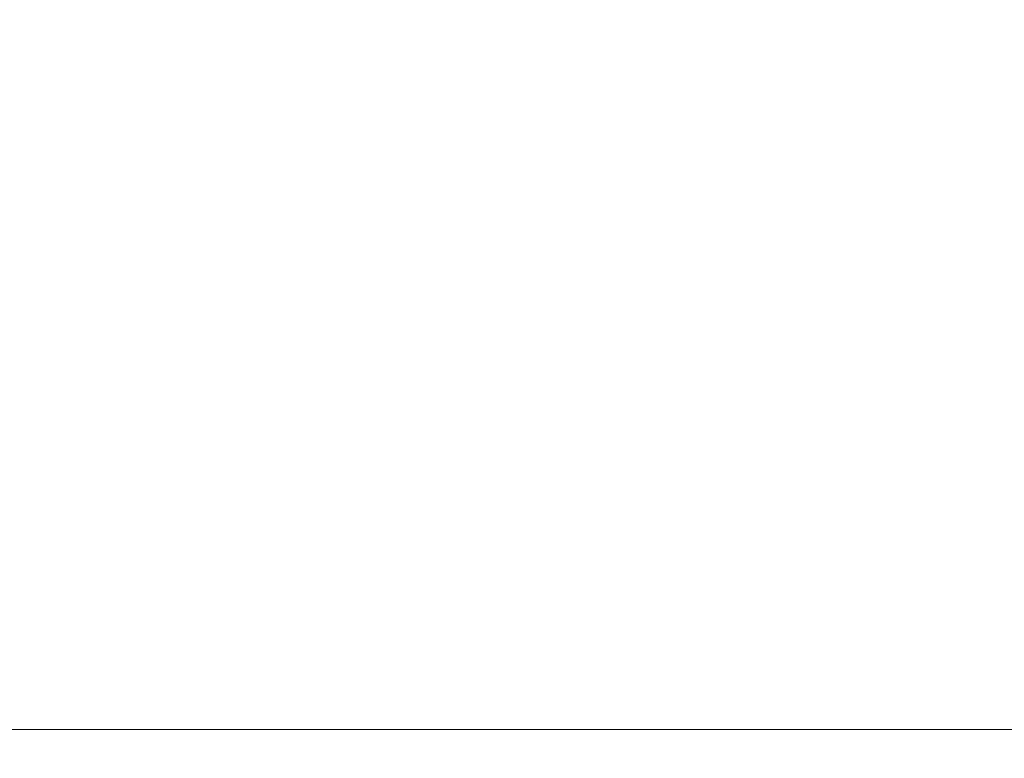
# Model space of a CAD drawing. Header units: inches. Extents: x 0 to 23760, y -13 to 16800.
# Tile 87 of 256: x 1895 to 3264, y 9407 to 10435. Entities that reach past the tile are written whole.
import ezdxf

# ---------------------------------------------------------------- set-up
doc = ezdxf.new("R2010")
doc.units = ezdxf.units.IN
doc.layers.add('254', color=7, linetype='Continuous', true_color=0xffffff)
doc.styles.add('latin_extended', font='simplex.shx')
doc.dimstyles.get("Standard").update_dxf_attribs({"dimtxt": 0.18, "dimasz": 0.18, "dimexe": 0.18, "dimexo": 0.0625, "dimgap": 0.09, "dimtad": 0, "dimtih": 1, "dimtoh": 1, "dimdec": 4, "dimzin": 0, "dimdsep": 46, "dimtxsty": 'Standard', "dimcen": 0.09, "dimadec": 0, "dimazin": 0, "dimtfac": 1, "dimtdec": 4, "dimtofl": 0, "dimtmove": 0, "dimatfit": 3, "dimfxl": 1, "dimtolj": 1, "dimtzin": 0, "dimarcsym": 0})

# ---------------------------------------------------------------- blocks, each defined once
blk = doc.blocks.new('_U12')
at = {"layer": '254', "color": 3, "linetype": 'Continuous', "lineweight": 13, "transparency": 16777216}
for p, q in [((8888.5, 13749.4), (8888.5, 9407)), ((1002.6, 13394.4), (1002.6, 9407)), ((1142.6, 9447), (8748.5, 9447))]:
    blk.add_line(p, q, dxfattribs=at)
at = {"layer": '254', "color": 3, "transparency": 16777216}
for points in [[(1142.6, 9470.3), (1142.6, 9423.6), (1002.6, 9447)], [(8748.5, 9423.6), (8748.5, 9470.3), (8888.5, 9447)]]:
    blk.add_solid(points, dxfattribs=at)
at = {"layer": 'Defpoints', "color": 0, "transparency": 16777216}
for p in [(8888.5, 13789.4), (1002.6, 13434.4), (8888.5, 9447)]:
    blk.add_point(p, dxfattribs=at)
at = {"layer": '254', "color": 2, "lineweight": 13, "transparency": 16777216, "insert": (4702.2, 9657), "char_height": 140, "attachment_point": 1, "style": 'latin_extended'}
blk.add_mtext('\\A1;7886', dxfattribs=at)

msp = doc.modelspace()

# ---------------------------------------------------------------- dimensions: what is measured, and where the dimension line sits
at = {"layer": '254', "color": 2, "linetype": 'Continuous', "lineweight": 13}
dim = msp.add_linear_dim(base=(8888.534, 9446.967), p1=(1002.554, 13434.36), p2=(8888.534, 13789.353), dimstyle='Standard', override={"dimscale": 40, "dimtxt": 3.5, "dimasz": 3.5, "dimexe": 1, "dimexo": 1, "dimgap": 1.75, "dimtad": 1, "dimtih": 1, "dimtoh": 0, "dimdec": 0, "dimlfac": 1, "dimzin": 8, "dimdsep": 46, "dimlunit": 2, "dimtxsty": 'latin_extended', "dimsah": 1, "dimse1": 0, "dimse2": 0, "dimsd1": 0, "dimsd2": 0, "dimclrd": 3, "dimclre": 3, "dimclrt": 2, "dimtol": 0, "dimtm": -0.1, "dimtfac": 0.714286, "dimtdec": 3, "dimtofl": 1, "dimtmove": 0, "dimtzin": 8, "dimlwd": 13, "dimlwe": 13}, dxfattribs=at)
dim.commit()
dim.dimension.update_dxf_attribs({"geometry": '_U12', "text_midpoint": (4945.544, 9446.967), "dimtype": 160})

doc.saveas('drawing.dxf')
